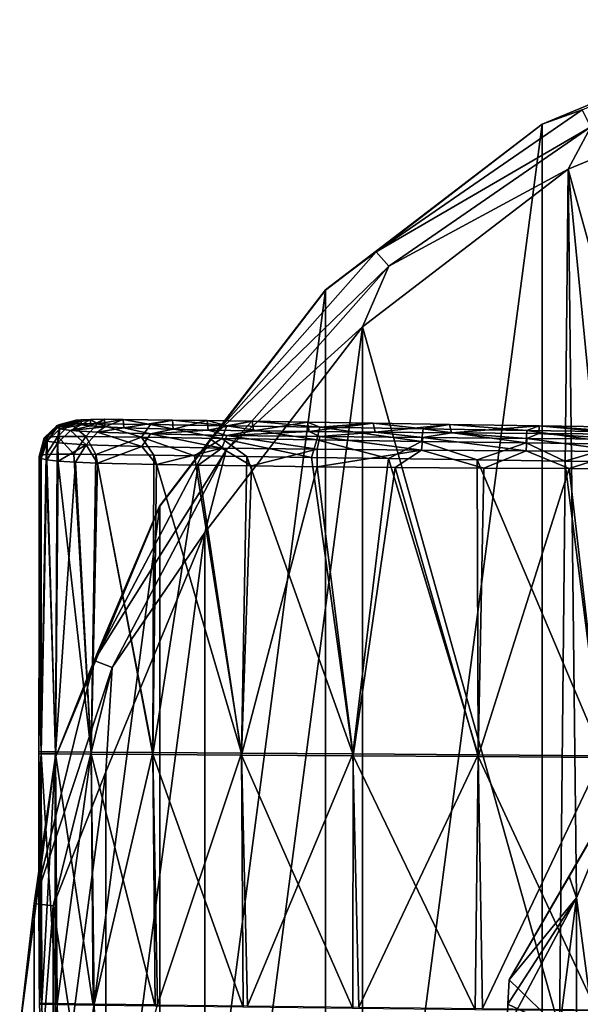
# Model space of a CAD drawing. Header units: millimetres. Extents: x -105 to 105, y -36 to 73.
# Tile 7 of 58: x -105 to -89, y 0 to 28. Entities that reach past the tile are written whole.
import ezdxf

# ---------------------------------------------------------------- set-up
doc = ezdxf.new("R2010")
doc.units = ezdxf.units.MM
doc.header["$LTSCALE"] = 81.481481
for name, color, linetype in [('10', 7, 'CONTINUOUS'), ('11', 7, 'CONTINUOUS'), ('290', 7, 'CONTINUOUS'), ('291', 7, 'CONTINUOUS'), ('292', 7, 'CONTINUOUS'), ('293', 7, 'CONTINUOUS'), ('297', 7, 'CONTINUOUS'), ('323', 7, 'CONTINUOUS'), ('326', 7, 'CONTINUOUS'), ('327', 7, 'CONTINUOUS'), ('328', 7, 'CONTINUOUS'), ('46', 7, 'CONTINUOUS'), ('52', 7, 'CONTINUOUS'), ('53', 7, 'CONTINUOUS')]:
    doc.layers.add(name, color=color, linetype=linetype)

msp = doc.modelspace()

# ---------------------------------------------------------------- linework, layer by layer
at = {"layer": '10', "color": 7, "linetype": 'CONTINUOUS'}
for points in [[(-103.427, 16.722, -52.406), (-103.421, 16.744, -50.554), (-103.422, 16.697, -54.278), (-103.427, 16.722, -52.406)], [(-103.422, 16.697, -54.278), (-103.421, 16.744, -50.554), (-103.375, 16.667, -56.404), (-103.422, 16.697, -54.278)], [(-103.421, 16.744, -50.554), (-103.374, 16.766, -48.44), (-103.375, 16.667, -56.404), (-103.421, 16.744, -50.554)], [(-103.374, 16.766, -48.44), (-103.234, 16.783, -46.397), (-103.375, 16.667, -56.404), (-103.374, 16.766, -48.44)], [(-103.375, 16.667, -56.404), (-103.234, 16.783, -46.397), (-103.232, 16.634, -58.471), (-103.375, 16.667, -56.404)], [(-103.234, 16.783, -46.397), (-102.968, 16.793, -44.63), (-103.232, 16.634, -58.471), (-103.234, 16.783, -46.397)], [(-103.232, 16.634, -58.471), (-102.968, 16.793, -44.63), (-102.962, 16.603, -60.235), (-103.232, 16.634, -58.471)], [(-102.968, 16.793, -44.63), (-102.564, 16.795, -43.141), (-102.962, 16.603, -60.235), (-102.968, 16.793, -44.63)], [(-102.962, 16.603, -60.235), (-102.564, 16.795, -43.141), (-102.553, 16.575, -61.713), (-102.962, 16.603, -60.235)], [(-102.564, 16.795, -43.141), (-102.029, 16.792, -41.939), (-102.553, 16.575, -61.713), (-102.564, 16.795, -43.141)], [(-102.553, 16.575, -61.713), (-102.029, 16.792, -41.939), (-102.014, 16.55, -62.904), (-102.553, 16.575, -61.713)], [(-102.029, 16.792, -41.939), (-100.613, 16.774, -40.223), (-102.014, 16.55, -62.904), (-102.029, 16.792, -41.939)], [(-102.014, 16.55, -62.904), (-100.613, 16.774, -40.223), (-100.593, 16.508, -64.603), (-102.014, 16.55, -62.904)], [(-100.613, 16.774, -40.223), (-99.613, 16.758, -39.538), (-100.593, 16.508, -64.603), (-100.613, 16.774, -40.223)], [(-100.593, 16.508, -64.603), (-99.613, 16.758, -39.538), (-99.585, 16.487, -65.284), (-100.593, 16.508, -64.603)], [(-99.613, 16.758, -39.538), (-98.323, 16.737, -38.946), (-99.585, 16.487, -65.284), (-99.613, 16.758, -39.538)], [(-99.585, 16.487, -65.284), (-98.323, 16.737, -38.946), (-98.285, 16.466, -65.873), (-99.585, 16.487, -65.284)], [(-98.323, 16.737, -38.946), (-96.734, 16.711, -38.471), (-98.285, 16.466, -65.873), (-98.323, 16.737, -38.946)], [(-98.285, 16.466, -65.873), (-96.734, 16.711, -38.471), (-96.685, 16.445, -66.343), (-98.285, 16.466, -65.873)], [(-96.734, 16.711, -38.471), (-94.85, 16.681, -38.121), (-96.685, 16.445, -66.343), (-96.734, 16.711, -38.471)], [(-96.685, 16.445, -66.343), (-94.85, 16.681, -38.121), (-94.789, 16.425, -66.689), (-96.685, 16.445, -66.343)], [(-94.85, 16.681, -38.121), (-92.653, 16.647, -37.887), (-94.789, 16.425, -66.689), (-94.85, 16.681, -38.121)], [(-94.789, 16.425, -66.689), (-92.653, 16.647, -37.887), (-92.598, 16.404, -66.918), (-94.789, 16.425, -66.689)], [(-92.653, 16.647, -37.887), (-90.085, 16.609, -37.753), (-92.598, 16.404, -66.918), (-92.653, 16.647, -37.887)], [(-92.598, 16.404, -66.918), (-90.085, 16.609, -37.753), (-90.095, 16.384, -67.046), (-92.598, 16.404, -66.918)], [(-90.095, 16.384, -67.046), (-90.085, 16.609, -37.753), (-87.54, 16.366, -67.093), (-90.095, 16.384, -67.046)], [(-90.085, 16.609, -37.753), (-87.523, 16.573, -37.705), (-87.54, 16.366, -67.093), (-90.085, 16.609, -37.753)]]:
    msp.add_3dface(points, dxfattribs=at)
at = {"layer": '11', "color": 7, "linetype": 'CONTINUOUS'}
for points in [[(-103.421, 16.744, -50.554), (-103.427, 16.722, -52.406), (-103.94, 16.588, -52.404), (-103.421, 16.744, -50.554)], [(-103.927, 16.617, -50.21), (-103.421, 16.744, -50.554), (-103.94, 16.588, -52.404), (-103.927, 16.617, -50.21)], [(-103.441, 16.722, -52.406), (-103.94, 16.588, -52.404), (-103.427, 16.722, -52.406), (-103.441, 16.722, -52.406)], [(-103.374, 16.766, -48.44), (-103.421, 16.744, -50.554), (-103.927, 16.617, -50.21), (-103.374, 16.766, -48.44)], [(-103.845, 16.643, -47.637), (-103.374, 16.766, -48.44), (-103.927, 16.617, -50.21), (-103.845, 16.643, -47.637)], [(-103.234, 16.783, -46.397), (-103.374, 16.766, -48.44), (-103.845, 16.643, -47.637), (-103.234, 16.783, -46.397)], [(-103.543, 16.661, -44.908), (-103.234, 16.783, -46.397), (-103.845, 16.643, -47.637), (-103.543, 16.661, -44.908)], [(-102.968, 16.793, -44.63), (-103.234, 16.783, -46.397), (-103.543, 16.661, -44.908), (-102.968, 16.793, -44.63)], [(-102.762, 16.663, -42.256), (-102.968, 16.793, -44.63), (-103.543, 16.661, -44.908), (-102.762, 16.663, -42.256)], [(-102.564, 16.795, -43.141), (-102.968, 16.793, -44.63), (-102.762, 16.663, -42.256), (-102.564, 16.795, -43.141)], [(-102.029, 16.792, -41.939), (-102.564, 16.795, -43.141), (-102.762, 16.663, -42.256), (-102.029, 16.792, -41.939)], [(-101.247, 16.645, -40.099), (-102.029, 16.792, -41.939), (-102.762, 16.663, -42.256), (-101.247, 16.645, -40.099)], [(-100.613, 16.774, -40.223), (-102.029, 16.792, -41.939), (-101.247, 16.645, -40.099), (-100.613, 16.774, -40.223)], [(-99.047, 16.611, -38.688), (-100.613, 16.774, -40.223), (-101.247, 16.645, -40.099), (-99.047, 16.611, -38.688)], [(-99.613, 16.758, -39.538), (-100.613, 16.774, -40.223), (-99.047, 16.611, -38.688), (-99.613, 16.758, -39.538)], [(-98.323, 16.737, -38.946), (-99.613, 16.758, -39.538), (-99.047, 16.611, -38.688), (-98.323, 16.737, -38.946)], [(-96.383, 16.568, -37.873), (-98.323, 16.737, -38.946), (-99.047, 16.611, -38.688), (-96.383, 16.568, -37.873)], [(-96.734, 16.711, -38.471), (-98.323, 16.737, -38.946), (-96.383, 16.568, -37.873), (-96.734, 16.711, -38.471)], [(-94.85, 16.681, -38.121), (-96.734, 16.711, -38.471), (-96.383, 16.568, -37.873), (-94.85, 16.681, -38.121)], [(-104.306, 16.222, -52.4), (-104.293, 16.258, -50.201), (-103.94, 16.588, -52.404), (-104.306, 16.222, -52.4)], [(-103.927, 16.617, -50.21), (-103.94, 16.588, -52.404), (-104.293, 16.258, -50.201), (-103.927, 16.617, -50.21)], [(-104.211, 16.283, -47.612), (-103.927, 16.617, -50.21), (-104.293, 16.258, -50.201), (-104.211, 16.283, -47.612)], [(-103.845, 16.643, -47.637), (-103.927, 16.617, -50.21), (-104.211, 16.283, -47.612), (-103.845, 16.643, -47.637)], [(-103.903, 16.3, -44.842), (-103.845, 16.643, -47.637), (-104.211, 16.283, -47.612), (-103.903, 16.3, -44.842)], [(-103.543, 16.661, -44.908), (-103.845, 16.643, -47.637), (-103.903, 16.3, -44.842), (-103.543, 16.661, -44.908)], [(-103.097, 16.301, -42.106), (-103.543, 16.661, -44.908), (-103.903, 16.3, -44.842), (-103.097, 16.301, -42.106)], [(-102.762, 16.663, -42.256), (-103.543, 16.661, -44.908), (-103.097, 16.301, -42.106), (-102.762, 16.663, -42.256)], [(-101.5, 16.282, -39.836), (-102.762, 16.663, -42.256), (-103.097, 16.301, -42.106), (-101.5, 16.282, -39.836)], [(-101.247, 16.645, -40.099), (-102.762, 16.663, -42.256), (-101.5, 16.282, -39.836), (-101.247, 16.645, -40.099)], [(-99.197, 16.248, -38.357), (-101.247, 16.645, -40.099), (-101.5, 16.282, -39.836), (-99.197, 16.248, -38.357)], [(-99.047, 16.611, -38.688), (-101.247, 16.645, -40.099), (-99.197, 16.248, -38.357), (-99.047, 16.611, -38.688)], [(-96.463, 16.207, -37.521), (-99.047, 16.611, -38.688), (-99.197, 16.248, -38.357), (-96.463, 16.207, -37.521)], [(-96.383, 16.568, -37.873), (-99.047, 16.611, -38.688), (-96.463, 16.207, -37.521), (-96.383, 16.568, -37.873)], [(-93.456, 16.161, -37.087), (-96.383, 16.568, -37.873), (-96.463, 16.207, -37.521), (-93.456, 16.161, -37.087)], [(-93.417, 16.522, -37.445), (-94.85, 16.681, -38.121), (-96.383, 16.568, -37.873), (-93.417, 16.522, -37.445)], [(-93.417, 16.522, -37.445), (-96.383, 16.568, -37.873), (-93.456, 16.161, -37.087), (-93.417, 16.522, -37.445)], [(-92.653, 16.647, -37.887), (-94.85, 16.681, -38.121), (-93.417, 16.522, -37.445), (-92.653, 16.647, -37.887)], [(-90.454, 16.118, -36.901), (-93.417, 16.522, -37.445), (-93.456, 16.161, -37.087), (-90.454, 16.118, -36.901)], [(-90.436, 16.477, -37.26), (-92.653, 16.647, -37.887), (-93.417, 16.522, -37.445), (-90.436, 16.477, -37.26)], [(-90.436, 16.477, -37.26), (-93.417, 16.522, -37.445), (-90.454, 16.118, -36.901), (-90.436, 16.477, -37.26)], [(-90.085, 16.609, -37.753), (-92.653, 16.647, -37.887), (-90.436, 16.477, -37.26), (-90.085, 16.609, -37.753)], [(-87.677, 16.079, -36.843), (-90.436, 16.477, -37.26), (-90.454, 16.118, -36.901), (-87.677, 16.079, -36.843)], [(-87.669, 16.438, -37.202), (-90.085, 16.609, -37.753), (-90.436, 16.477, -37.26), (-87.669, 16.438, -37.202)], [(-87.669, 16.438, -37.202), (-90.436, 16.477, -37.26), (-87.677, 16.079, -36.843), (-87.669, 16.438, -37.202)], [(-87.523, 16.573, -37.705), (-90.085, 16.609, -37.753), (-87.669, 16.438, -37.202), (-87.523, 16.573, -37.705)], [(-104.435, 15.744, -50.584), (-104.306, 16.222, -52.4), (-104.44, 15.722, -52.393), (-104.435, 15.744, -50.584)], [(-104.293, 16.258, -50.201), (-104.306, 16.222, -52.4), (-104.435, 15.744, -50.584), (-104.293, 16.258, -50.201)], [(-104.392, 15.765, -48.475), (-104.293, 16.258, -50.201), (-104.435, 15.744, -50.584), (-104.392, 15.765, -48.475)], [(-104.211, 16.283, -47.612), (-104.293, 16.258, -50.201), (-104.392, 15.765, -48.475), (-104.211, 16.283, -47.612)], [(-104.236, 15.783, -46.215), (-104.211, 16.283, -47.612), (-104.392, 15.765, -48.475), (-104.236, 15.783, -46.215)], [(-103.903, 16.3, -44.842), (-104.211, 16.283, -47.612), (-104.236, 15.783, -46.215), (-103.903, 16.3, -44.842)], [(-103.923, 15.791, -44.224), (-103.903, 16.3, -44.842), (-104.236, 15.783, -46.215), (-103.923, 15.791, -44.224)], [(-103.441, 15.79, -42.577), (-103.903, 16.3, -44.842), (-103.923, 15.791, -44.224), (-103.441, 15.79, -42.577)], [(-103.097, 16.301, -42.106), (-103.903, 16.3, -44.842), (-103.441, 15.79, -42.577), (-103.097, 16.301, -42.106)], [(-102.814, 15.784, -41.265), (-103.097, 16.301, -42.106), (-103.441, 15.79, -42.577), (-102.814, 15.784, -41.265)], [(-101.5, 16.282, -39.836), (-103.097, 16.301, -42.106), (-102.814, 15.784, -41.265), (-101.5, 16.282, -39.836)], [(-101.151, 15.763, -39.355), (-101.5, 16.282, -39.836), (-102.814, 15.784, -41.265), (-101.151, 15.763, -39.355)], [(-99.197, 16.248, -38.357), (-101.5, 16.282, -39.836), (-99.98, 15.747, -38.587), (-99.197, 16.248, -38.357)], [(-99.98, 15.747, -38.587), (-101.5, 16.282, -39.836), (-101.151, 15.763, -39.355), (-99.98, 15.747, -38.587)], [(-98.48, 15.726, -37.932), (-99.197, 16.248, -38.357), (-99.98, 15.747, -38.587), (-98.48, 15.726, -37.932)], [(-96.463, 16.207, -37.521), (-99.197, 16.248, -38.357), (-96.623, 15.7, -37.417), (-96.463, 16.207, -37.521)], [(-96.623, 15.7, -37.417), (-99.197, 16.248, -38.357), (-98.48, 15.726, -37.932), (-96.623, 15.7, -37.417)], [(-94.411, 15.668, -37.053), (-96.463, 16.207, -37.521), (-96.623, 15.7, -37.417), (-94.411, 15.668, -37.053)], [(-93.456, 16.161, -37.087), (-96.463, 16.207, -37.521), (-94.411, 15.668, -37.053), (-93.456, 16.161, -37.087)], [(-91.862, 15.632, -36.83), (-93.456, 16.161, -37.087), (-94.411, 15.668, -37.053), (-91.862, 15.632, -36.83)], [(-90.454, 16.118, -36.901), (-93.456, 16.161, -37.087), (-91.862, 15.632, -36.83), (-90.454, 16.118, -36.901)], [(-89.341, 15.597, -36.732), (-90.454, 16.118, -36.901), (-91.862, 15.632, -36.83), (-89.341, 15.597, -36.732)], [(-87.677, 16.079, -36.843), (-90.454, 16.118, -36.901), (-89.341, 15.597, -36.732), (-87.677, 16.079, -36.843)], [(-87.182, 15.568, -36.703), (-87.677, 16.079, -36.843), (-89.341, 15.597, -36.732), (-87.182, 15.568, -36.703)]]:
    msp.add_3dface(points, dxfattribs=at)
at = {"layer": '290', "color": 7, "linetype": 'CONTINUOUS'}
for points in [[(-89.223, 3.662, -83.769), (-87.557, 6.547, -84.086), (-89.006, 3.05, -84.086), (-89.223, 3.662, -83.769)], [(-90.939, 0.689, -82.827), (-89.223, 3.662, -83.769), (-89.006, 3.05, -84.086), (-90.939, 0.689, -82.827)], [(-89.5, -0.703, -84.086), (-90.939, 0.689, -82.827), (-89.006, 3.05, -84.086), (-89.5, -0.703, -84.086)], [(-90.985, -0.007, -82.827), (-90.939, 0.689, -82.827), (-89.5, -0.703, -84.086), (-90.985, -0.007, -82.827)], [(-91, -0.703, -82.827), (-90.985, -0.007, -82.827), (-89.5, -0.703, -84.086), (-91, -0.703, -82.827)]]:
    msp.add_3dface(points, dxfattribs=at)
at = {"layer": '291', "color": 7, "linetype": 'CONTINUOUS'}
for points in [[(-90.939, 0.689, -82.827), (-90.985, -0.007, -82.827), (-90.939, 0.689, -69.645), (-90.939, 0.689, -82.827)], [(-90.939, 0.689, -69.645), (-90.985, -0.007, -82.827), (-90.985, -0.007, -69.645), (-90.939, 0.689, -69.645)], [(-90.985, -0.007, -82.827), (-91, -0.703, -82.827), (-90.985, -0.007, -69.645), (-90.985, -0.007, -82.827)], [(-91, -0.703, -82.827), (-91, -0.703, -69.645), (-90.985, -0.007, -69.645), (-91, -0.703, -82.827)]]:
    msp.add_3dface(points, dxfattribs=at)
at = {"layer": '292', "color": 7, "linetype": 'CONTINUOUS'}
for points in [[(-87.557, 6.547, -68.386), (-89.217, 3.671, -68.701), (-89.006, 3.05, -68.386), (-87.557, 6.547, -68.386)], [(-89.217, 3.671, -68.701), (-90.939, 0.689, -69.645), (-89.006, 3.05, -68.386), (-89.217, 3.671, -68.701)], [(-90.985, -0.007, -69.645), (-91, -0.703, -69.645), (-89.006, 3.05, -68.386), (-90.985, -0.007, -69.645)], [(-89.006, 3.05, -68.386), (-91, -0.703, -69.645), (-89.5, -0.703, -68.386), (-89.006, 3.05, -68.386)], [(-90.939, 0.689, -69.645), (-90.985, -0.007, -69.645), (-89.006, 3.05, -68.386), (-90.939, 0.689, -69.645)]]:
    msp.add_3dface(points, dxfattribs=at)
at = {"layer": '293', "color": 7, "linetype": 'CONTINUOUS'}
for points in [[(-87.557, -7.953, -68.386), (-87.557, 6.547, -68.386), (-89.006, 3.05, -68.386), (-87.557, -7.953, -68.386)], [(-89.006, 3.05, -68.386), (-89.5, -0.703, -68.386), (-89.006, -4.457, -68.386), (-89.006, 3.05, -68.386)], [(-87.557, -7.953, -68.386), (-89.006, 3.05, -68.386), (-89.006, -4.457, -68.386), (-87.557, -7.953, -68.386)]]:
    msp.add_3dface(points, dxfattribs=at)
at = {"layer": '297', "color": 7, "linetype": 'CONTINUOUS'}
for points in [[(-90.939, 0.689, -82.827), (-90.939, 0.689, -69.645), (-84.175, 12.404, -82.827), (-90.939, 0.689, -82.827)], [(-90.939, 0.689, -82.827), (-84.175, 12.404, -82.827), (-85.897, 9.422, -83.771), (-90.939, 0.689, -82.827)], [(-90.939, 0.689, -69.645), (-89.217, 3.671, -68.701), (-84.175, 12.404, -69.645), (-90.939, 0.689, -69.645)], [(-90.939, 0.689, -69.645), (-84.175, 12.404, -69.645), (-84.175, 12.404, -82.827), (-90.939, 0.689, -69.645)], [(-89.217, 3.671, -68.701), (-85.892, 9.431, -68.703), (-84.175, 12.404, -69.645), (-89.217, 3.671, -68.701)], [(-89.223, 3.662, -83.769), (-90.939, 0.689, -82.827), (-85.897, 9.422, -83.771), (-89.223, 3.662, -83.769)], [(-87.557, 6.547, -84.086), (-89.223, 3.662, -83.769), (-85.897, 9.422, -83.771), (-87.557, 6.547, -84.086)], [(-89.217, 3.671, -68.701), (-87.557, 6.547, -68.386), (-85.892, 9.431, -68.703), (-89.217, 3.671, -68.701)]]:
    msp.add_3dface(points, dxfattribs=at)
at = {"layer": '323', "color": 7, "linetype": 'CONTINUOUS'}
for points in [[(-90, 25.277, -103.086), (-82.764, 28.274, -103.086), (-90, -26.684, -103.086), (-90, 25.277, -103.086)], [(-90, -26.684, -103.086), (-82.764, 28.274, -103.086), (-82.764, -29.681, -103.086), (-90, -26.684, -103.086)], [(-96.214, 20.509, -103.086), (-90, 25.277, -103.086), (-96.214, -21.916, -103.086), (-96.214, 20.509, -103.086)], [(-96.214, -21.916, -103.086), (-90, 25.277, -103.086), (-90, -26.684, -103.086), (-96.214, -21.916, -103.086)], [(-100.98, 14.297, -103.086), (-96.214, 20.509, -103.086), (-100.98, -15.704, -103.086), (-100.98, 14.297, -103.086)], [(-100.98, -15.704, -103.086), (-96.214, 20.509, -103.086), (-96.214, -21.916, -103.086), (-100.98, -15.704, -103.086)], [(-103.978, 7.061, -103.086), (-100.98, 14.297, -103.086), (-103.978, -8.468, -103.086), (-103.978, 7.061, -103.086)], [(-103.978, -8.468, -103.086), (-100.98, 14.297, -103.086), (-100.98, -15.704, -103.086), (-103.978, -8.468, -103.086)], [(-105, -0.703, -103.086), (-103.978, 7.061, -103.086), (-103.978, -8.468, -103.086), (-105, -0.703, -103.086)]]:
    msp.add_3dface(points, dxfattribs=at)
at = {"layer": '326', "color": 7, "linetype": 'CONTINUOUS'}
for points in [[(-90, 25.277, -85.586), (-88.848, 25.682, -84.836), (-82.765, 28.274, -85.586), (-90, 25.277, -85.586)], [(-82.376, 26.825, -84.086), (-88.593, 25.195, -84.286), (-89.25, 23.978, -84.086), (-82.376, 26.825, -84.086)], [(-94.76, 21.601, -84.836), (-88.848, 25.682, -84.836), (-90, 25.277, -85.586), (-94.76, 21.601, -84.836)], [(-88.848, 25.682, -84.836), (-94.76, 21.601, -84.836), (-88.593, 25.195, -84.286), (-88.848, 25.682, -84.836)], [(-96.213, 20.51, -85.586), (-94.76, 21.601, -84.836), (-90, 25.277, -85.586), (-96.213, 20.51, -85.586)], [(-88.593, 25.195, -84.286), (-94.76, 21.601, -84.836), (-94.396, 21.19, -84.286), (-88.593, 25.195, -84.286)], [(-88.593, 25.195, -84.286), (-94.396, 21.19, -84.286), (-89.25, 23.978, -84.086), (-88.593, 25.195, -84.286)], [(-89.25, 23.978, -84.086), (-94.396, 21.19, -84.286), (-95.154, 19.448, -84.086), (-89.25, 23.978, -84.086)], [(-99.524, 16.224, -84.836), (-94.76, 21.601, -84.836), (-96.213, 20.51, -85.586), (-99.524, 16.224, -84.836)], [(-94.76, 21.601, -84.836), (-99.524, 16.224, -84.836), (-94.396, 21.19, -84.286), (-94.76, 21.601, -84.836)], [(-94.396, 21.19, -84.286), (-99.524, 16.224, -84.836), (-99.072, 15.912, -84.286), (-94.396, 21.19, -84.286)], [(-94.396, 21.19, -84.286), (-99.072, 15.912, -84.286), (-95.154, 19.448, -84.086), (-94.396, 21.19, -84.286)], [(-100.981, 14.296, -85.586), (-99.524, 16.224, -84.836), (-96.213, 20.51, -85.586), (-100.981, 14.296, -85.586)], [(-95.154, 19.448, -84.086), (-99.072, 15.912, -84.286), (-99.682, 13.545, -84.086), (-95.154, 19.448, -84.086)], [(-102.863, 9.863, -84.836), (-99.524, 16.224, -84.836), (-100.981, 14.296, -85.586), (-102.863, 9.863, -84.836)], [(-99.524, 16.224, -84.836), (-102.863, 9.863, -84.836), (-99.072, 15.912, -84.286), (-99.524, 16.224, -84.836)], [(-99.072, 15.912, -84.286), (-102.863, 9.863, -84.836), (-102.349, 9.668, -84.286), (-99.072, 15.912, -84.286)], [(-99.072, 15.912, -84.286), (-102.349, 9.668, -84.286), (-99.682, 13.545, -84.086), (-99.072, 15.912, -84.286)], [(-103.978, 7.061, -85.586), (-102.863, 9.863, -84.836), (-100.981, 14.296, -85.586), (-103.978, 7.061, -85.586)], [(-99.682, 13.545, -84.086), (-102.349, 9.668, -84.286), (-102.529, 6.671, -84.086), (-99.682, 13.545, -84.086)], [(-104.582, 2.888, -84.836), (-102.863, 9.863, -84.836), (-103.978, 7.061, -85.586), (-104.582, 2.888, -84.836)], [(-102.863, 9.863, -84.836), (-104.582, 2.888, -84.836), (-102.349, 9.668, -84.286), (-102.863, 9.863, -84.836)], [(-102.349, 9.668, -84.286), (-104.582, 2.888, -84.836), (-104.036, 2.822, -84.286), (-102.349, 9.668, -84.286)], [(-102.349, 9.668, -84.286), (-104.036, 2.822, -84.286), (-102.529, 6.671, -84.086), (-102.349, 9.668, -84.286)], [(-105, -0.704, -85.586), (-104.582, 2.888, -84.836), (-103.978, 7.061, -85.586), (-105, -0.704, -85.586)], [(-102.529, 6.671, -84.086), (-104.036, 2.822, -84.286), (-103.5, -0.706, -84.086), (-102.529, 6.671, -84.086)], [(-104.582, -4.295, -84.836), (-104.582, 2.888, -84.836), (-105, -0.704, -85.586), (-104.582, -4.295, -84.836)], [(-104.582, 2.888, -84.836), (-104.582, -4.295, -84.836), (-104.036, 2.822, -84.286), (-104.582, 2.888, -84.836)], [(-104.036, 2.822, -84.286), (-104.582, -4.295, -84.836), (-104.036, -4.229, -84.286), (-104.036, 2.822, -84.286)], [(-104.036, 2.822, -84.286), (-104.036, -4.229, -84.286), (-103.5, -0.706, -84.086), (-104.036, 2.822, -84.286)]]:
    msp.add_3dface(points, dxfattribs=at)
at = {"layer": '327', "color": 7, "linetype": 'CONTINUOUS'}
for points in [[(-82.764, 28.274, -103.086), (-90, 25.277, -103.086), (-82.765, 28.274, -85.586), (-82.764, 28.274, -103.086)], [(-90, 25.277, -103.086), (-90, 25.277, -85.586), (-82.765, 28.274, -85.586), (-90, 25.277, -103.086)], [(-90, 25.277, -103.086), (-96.214, 20.509, -103.086), (-90, 25.277, -85.586), (-90, 25.277, -103.086)], [(-96.214, 20.509, -103.086), (-96.213, 20.51, -85.586), (-90, 25.277, -85.586), (-96.214, 20.509, -103.086)], [(-100.98, 14.297, -103.086), (-100.981, 14.296, -85.586), (-96.213, 20.51, -85.586), (-100.98, 14.297, -103.086)], [(-96.214, 20.509, -103.086), (-100.98, 14.297, -103.086), (-96.213, 20.51, -85.586), (-96.214, 20.509, -103.086)], [(-100.98, 14.297, -103.086), (-103.978, 7.061, -103.086), (-100.981, 14.296, -85.586), (-100.98, 14.297, -103.086)], [(-103.978, 7.061, -103.086), (-103.978, 7.061, -85.586), (-100.981, 14.296, -85.586), (-103.978, 7.061, -103.086)], [(-103.978, 7.061, -103.086), (-105, -0.703, -103.086), (-103.978, 7.061, -85.586), (-103.978, 7.061, -103.086)], [(-105, -0.703, -103.086), (-105, -0.704, -85.586), (-103.978, 7.061, -85.586), (-105, -0.703, -103.086)]]:
    msp.add_3dface(points, dxfattribs=at)
at = {"layer": '328', "color": 7, "linetype": 'CONTINUOUS'}
for points in [[(-85.253, 9.549, -84.086), (-82.376, 26.825, -84.086), (-89.25, 23.978, -84.086), (-85.253, 9.549, -84.086)], [(-89.5, -0.703, -84.086), (-89.25, 23.978, -84.086), (-95.154, 19.448, -84.086), (-89.5, -0.703, -84.086)], [(-89.5, -0.703, -84.086), (-89.006, 3.05, -84.086), (-89.25, 23.978, -84.086), (-89.5, -0.703, -84.086)], [(-89.006, 3.05, -84.086), (-87.557, 6.547, -84.086), (-89.25, 23.978, -84.086), (-89.006, 3.05, -84.086)], [(-87.557, 6.547, -84.086), (-85.253, 9.549, -84.086), (-89.25, 23.978, -84.086), (-87.557, 6.547, -84.086)], [(-95.154, 19.448, -84.086), (-99.682, 13.545, -84.086), (-99.68, -14.957, -84.086), (-95.154, 19.448, -84.086)], [(-95.154, 19.448, -84.086), (-99.68, -14.957, -84.086), (-95.15, -20.859, -84.086), (-95.154, 19.448, -84.086)], [(-89.5, -0.703, -84.086), (-95.154, 19.448, -84.086), (-95.15, -20.859, -84.086), (-89.5, -0.703, -84.086)], [(-99.682, 13.545, -84.086), (-102.529, 6.671, -84.086), (-102.528, -8.082, -84.086), (-99.682, 13.545, -84.086)], [(-99.682, 13.545, -84.086), (-102.528, -8.082, -84.086), (-99.68, -14.957, -84.086), (-99.682, 13.545, -84.086)], [(-102.529, 6.671, -84.086), (-103.5, -0.706, -84.086), (-102.528, -8.082, -84.086), (-102.529, 6.671, -84.086)]]:
    msp.add_3dface(points, dxfattribs=at)
at = {"layer": '46', "color": 7, "linetype": 'CONTINUOUS'}
for points in [[(-104.385, 15.666, -56.476), (-104.446, 7.194, -52.393), (-104.435, 15.698, -54.285), (-104.385, 15.666, -56.476)], [(-104.435, 15.698, -54.285), (-104.446, 7.194, -52.393), (-104.446, 7.249, -52.393), (-104.435, 15.698, -54.285)], [(-104.444, 9.11, -52.393), (-104.435, 15.698, -54.285), (-104.446, 7.249, -52.393), (-104.444, 9.11, -52.393)], [(-104.383, 7.189, -56.499), (-104.446, 7.194, -52.393), (-104.385, 15.666, -56.476), (-104.383, 7.189, -56.499)], [(-104.442, 12.285, -52.393), (-104.435, 15.698, -54.285), (-104.444, 9.11, -52.393), (-104.442, 12.285, -52.393)], [(-104.44, 15.722, -52.393), (-104.435, 15.698, -54.285), (-104.442, 12.285, -52.393), (-104.44, 15.722, -52.393)], [(-104.218, 15.63, -58.739), (-104.383, 7.189, -56.499), (-104.385, 15.666, -56.476), (-104.218, 15.63, -58.739)], [(-103.969, 7.185, -60.096), (-104.383, 7.189, -56.499), (-104.218, 15.63, -58.739), (-103.969, 7.185, -60.096)], [(-103.892, 15.596, -60.697), (-103.969, 7.185, -60.096), (-104.218, 15.63, -58.739), (-103.892, 15.596, -60.697)], [(-103.4, 15.564, -62.313), (-103.969, 7.185, -60.096), (-103.892, 15.596, -60.697), (-103.4, 15.564, -62.313)], [(-102.948, 7.178, -63.006), (-103.969, 7.185, -60.096), (-103.4, 15.564, -62.313), (-102.948, 7.178, -63.006)], [(-102.765, 15.537, -63.599), (-102.948, 7.178, -63.006), (-103.4, 15.564, -62.313), (-102.765, 15.537, -63.599)], [(-101.175, 7.167, -65.173), (-102.948, 7.178, -63.006), (-102.765, 15.537, -63.599), (-101.175, 7.167, -65.173)], [(-101.071, 15.494, -65.49), (-101.175, 7.167, -65.173), (-102.765, 15.537, -63.599), (-101.071, 15.494, -65.49)], [(-99.876, 15.473, -66.253), (-101.175, 7.167, -65.173), (-101.071, 15.494, -65.49), (-99.876, 15.473, -66.253)], [(-98.629, 7.151, -66.638), (-101.175, 7.167, -65.173), (-99.876, 15.473, -66.253), (-98.629, 7.151, -66.638)], [(-98.344, 15.454, -66.899), (-98.629, 7.151, -66.638), (-99.876, 15.473, -66.253), (-98.344, 15.454, -66.899)], [(-96.457, 15.434, -67.404), (-98.629, 7.151, -66.638), (-98.344, 15.454, -66.899), (-96.457, 15.434, -67.404)], [(-95.426, 7.13, -67.508), (-98.629, 7.151, -66.638), (-96.457, 15.434, -67.404), (-95.426, 7.13, -67.508)], [(-94.22, 15.414, -67.756), (-95.426, 7.13, -67.508), (-96.457, 15.434, -67.404), (-94.22, 15.414, -67.756)], [(-91.83, 7.104, -67.932), (-95.426, 7.13, -67.508), (-94.22, 15.414, -67.756), (-91.83, 7.104, -67.932)], [(-91.666, 15.395, -67.967), (-91.83, 7.104, -67.932), (-94.22, 15.414, -67.756), (-91.666, 15.395, -67.967)], [(-89.217, 15.378, -68.057), (-91.83, 7.104, -67.932), (-91.666, 15.395, -67.967), (-89.217, 15.378, -68.057)], [(-88.263, 7.076, -68.075), (-91.83, 7.104, -67.932), (-89.217, 15.378, -68.057), (-88.263, 7.076, -68.075)], [(-87.122, 15.366, -68.084), (-88.263, 7.076, -68.075), (-89.217, 15.378, -68.057), (-87.122, 15.366, -68.084)], [(-104.446, 7.194, -52.393), (-104.383, 7.189, -56.499), (-104.447, 6.148, -52.393), (-104.446, 7.194, -52.393)], [(-104.447, 6.148, -52.393), (-104.383, 7.189, -56.499), (-104.446, 3.372, -52.393), (-104.447, 6.148, -52.393)], [(-104.446, 3.372, -52.393), (-104.383, 7.189, -56.499), (-104.438, 0.809, -52.393), (-104.446, 3.372, -52.393)], [(-104.438, 0.809, -52.393), (-104.383, 7.189, -56.499), (-104.433, 0.024, -52.393), (-104.438, 0.809, -52.393)], [(-104.383, 7.189, -56.499), (-104.432, -0.016, -52.393), (-104.433, 0.024, -52.393), (-104.383, 7.189, -56.499)], [(-104.365, -0.013, -56.312), (-104.432, -0.016, -52.393), (-104.383, 7.189, -56.499), (-104.365, -0.013, -56.312)], [(-103.936, -0.023, -59.788), (-104.365, -0.013, -56.312), (-104.383, 7.189, -56.499), (-103.936, -0.023, -59.788)], [(-103.969, 7.185, -60.096), (-103.936, -0.023, -59.788), (-104.383, 7.189, -56.499), (-103.969, 7.185, -60.096)], [(-102.894, -0.04, -62.658), (-103.936, -0.023, -59.788), (-103.969, 7.185, -60.096), (-102.894, -0.04, -62.658)], [(-102.948, 7.178, -63.006), (-102.894, -0.04, -62.658), (-103.969, 7.185, -60.096), (-102.948, 7.178, -63.006)], [(-101.11, -0.065, -64.858), (-102.894, -0.04, -62.658), (-102.948, 7.178, -63.006), (-101.11, -0.065, -64.858)], [(-101.175, 7.167, -65.173), (-101.11, -0.065, -64.858), (-102.948, 7.178, -63.006), (-101.175, 7.167, -65.173)], [(-98.582, -0.096, -66.401), (-101.11, -0.065, -64.858), (-101.175, 7.167, -65.173), (-98.582, -0.096, -66.401)], [(-98.629, 7.151, -66.638), (-98.582, -0.096, -66.401), (-101.175, 7.167, -65.173), (-98.629, 7.151, -66.638)], [(-95.435, -0.131, -67.363), (-98.582, -0.096, -66.401), (-98.629, 7.151, -66.638), (-95.435, -0.131, -67.363)], [(-95.426, 7.13, -67.508), (-95.435, -0.131, -67.363), (-98.629, 7.151, -66.638), (-95.426, 7.13, -67.508)], [(-91.923, -0.168, -67.865), (-95.435, -0.131, -67.363), (-95.426, 7.13, -67.508), (-91.923, -0.168, -67.865)], [(-91.83, 7.104, -67.932), (-91.923, -0.168, -67.865), (-95.426, 7.13, -67.508), (-91.83, 7.104, -67.932)], [(-88.437, -0.202, -68.052), (-91.923, -0.168, -67.865), (-91.83, 7.104, -67.932), (-88.437, -0.202, -68.052)], [(-88.263, 7.076, -68.075), (-88.437, -0.202, -68.052), (-91.83, 7.104, -67.932), (-88.263, 7.076, -68.075)]]:
    msp.add_3dface(points, dxfattribs=at)
at = {"layer": '52', "color": 7, "linetype": 'CONTINUOUS'}
for points in [[(-103.422, 16.697, -54.278), (-103.94, 16.588, -52.404), (-103.441, 16.722, -52.406), (-103.422, 16.697, -54.278)], [(-103.94, 16.588, -52.404), (-103.422, 16.697, -54.278), (-103.928, 16.562, -54.6), (-103.94, 16.588, -52.404)], [(-103.422, 16.697, -54.278), (-103.375, 16.667, -56.404), (-103.928, 16.562, -54.6), (-103.422, 16.697, -54.278)], [(-103.422, 16.697, -54.278), (-103.441, 16.722, -52.406), (-103.427, 16.722, -52.406), (-103.422, 16.697, -54.278)], [(-104.306, 16.222, -52.4), (-103.94, 16.588, -52.404), (-103.928, 16.562, -54.6), (-104.306, 16.222, -52.4)], [(-104.306, 16.222, -52.4), (-103.928, 16.562, -54.6), (-104.293, 16.202, -54.599), (-104.306, 16.222, -52.4)], [(-104.293, 16.202, -54.599), (-103.928, 16.562, -54.6), (-104.211, 16.164, -57.189), (-104.293, 16.202, -54.599)], [(-103.928, 16.562, -54.6), (-103.847, 16.524, -57.173), (-104.211, 16.164, -57.189), (-103.928, 16.562, -54.6)], [(-104.211, 16.164, -57.189), (-103.847, 16.524, -57.173), (-103.902, 16.117, -59.957), (-104.211, 16.164, -57.189)], [(-103.928, 16.562, -54.6), (-103.375, 16.667, -56.404), (-103.847, 16.524, -57.173), (-103.928, 16.562, -54.6)], [(-103.847, 16.524, -57.173), (-103.544, 16.478, -59.899), (-103.902, 16.117, -59.957), (-103.847, 16.524, -57.173)], [(-103.902, 16.117, -59.957), (-103.544, 16.478, -59.899), (-103.094, 16.064, -62.69), (-103.902, 16.117, -59.957)], [(-103.375, 16.667, -56.404), (-103.232, 16.634, -58.471), (-103.847, 16.524, -57.173), (-103.375, 16.667, -56.404)], [(-103.847, 16.524, -57.173), (-103.232, 16.634, -58.471), (-103.544, 16.478, -59.899), (-103.847, 16.524, -57.173)], [(-103.232, 16.634, -58.471), (-102.962, 16.603, -60.235), (-103.544, 16.478, -59.899), (-103.232, 16.634, -58.471)], [(-102.962, 16.603, -60.235), (-102.553, 16.575, -61.713), (-103.544, 16.478, -59.899), (-102.962, 16.603, -60.235)], [(-103.544, 16.478, -59.899), (-102.553, 16.575, -61.713), (-102.762, 16.426, -62.547), (-103.544, 16.478, -59.899)], [(-103.544, 16.478, -59.899), (-102.762, 16.426, -62.547), (-103.094, 16.064, -62.69), (-103.544, 16.478, -59.899)], [(-103.094, 16.064, -62.69), (-102.762, 16.426, -62.547), (-101.497, 16.012, -64.955), (-103.094, 16.064, -62.69)], [(-102.553, 16.575, -61.713), (-102.014, 16.55, -62.904), (-102.762, 16.426, -62.547), (-102.553, 16.575, -61.713)], [(-102.762, 16.426, -62.547), (-102.014, 16.55, -62.904), (-101.247, 16.375, -64.7), (-102.762, 16.426, -62.547)], [(-102.762, 16.426, -62.547), (-101.247, 16.375, -64.7), (-101.497, 16.012, -64.955), (-102.762, 16.426, -62.547)], [(-102.014, 16.55, -62.904), (-100.593, 16.508, -64.603), (-101.247, 16.375, -64.7), (-102.014, 16.55, -62.904)], [(-100.593, 16.508, -64.603), (-99.585, 16.487, -65.284), (-101.247, 16.375, -64.7), (-100.593, 16.508, -64.603)], [(-101.247, 16.375, -64.7), (-99.585, 16.487, -65.284), (-99.047, 16.333, -66.109), (-101.247, 16.375, -64.7)], [(-99.585, 16.487, -65.284), (-98.285, 16.466, -65.873), (-99.047, 16.333, -66.109), (-99.585, 16.487, -65.284)], [(-98.285, 16.466, -65.873), (-96.685, 16.445, -66.343), (-99.047, 16.333, -66.109), (-98.285, 16.466, -65.873)], [(-99.047, 16.333, -66.109), (-96.685, 16.445, -66.343), (-96.384, 16.299, -66.922), (-99.047, 16.333, -66.109)], [(-96.685, 16.445, -66.343), (-94.789, 16.425, -66.689), (-96.384, 16.299, -66.922), (-96.685, 16.445, -66.343)], [(-96.384, 16.299, -66.922), (-94.789, 16.425, -66.689), (-93.419, 16.27, -67.35), (-96.384, 16.299, -66.922)], [(-94.789, 16.425, -66.689), (-92.598, 16.404, -66.918), (-93.419, 16.27, -67.35), (-94.789, 16.425, -66.689)], [(-104.44, 15.722, -52.393), (-104.306, 16.222, -52.4), (-104.435, 15.698, -54.285), (-104.44, 15.722, -52.393)], [(-104.435, 15.698, -54.285), (-104.306, 16.222, -52.4), (-104.293, 16.202, -54.599), (-104.435, 15.698, -54.285)], [(-104.385, 15.666, -56.476), (-104.435, 15.698, -54.285), (-104.293, 16.202, -54.599), (-104.385, 15.666, -56.476)], [(-104.385, 15.666, -56.476), (-104.293, 16.202, -54.599), (-104.211, 16.164, -57.189), (-104.385, 15.666, -56.476)], [(-104.218, 15.63, -58.739), (-104.385, 15.666, -56.476), (-104.211, 16.164, -57.189), (-104.218, 15.63, -58.739)], [(-104.218, 15.63, -58.739), (-104.211, 16.164, -57.189), (-103.902, 16.117, -59.957), (-104.218, 15.63, -58.739)], [(-101.497, 16.012, -64.955), (-101.247, 16.375, -64.7), (-99.194, 15.97, -66.432), (-101.497, 16.012, -64.955)], [(-101.247, 16.375, -64.7), (-99.047, 16.333, -66.109), (-99.194, 15.97, -66.432), (-101.247, 16.375, -64.7)], [(-99.194, 15.97, -66.432), (-99.047, 16.333, -66.109), (-96.461, 15.938, -67.268), (-99.194, 15.97, -66.432)], [(-99.047, 16.333, -66.109), (-96.384, 16.299, -66.922), (-96.461, 15.938, -67.268), (-99.047, 16.333, -66.109)], [(-96.461, 15.938, -67.268), (-96.384, 16.299, -66.922), (-93.456, 15.91, -67.702), (-96.461, 15.938, -67.268)], [(-96.384, 16.299, -66.922), (-93.419, 16.27, -67.35), (-93.456, 15.91, -67.702), (-96.384, 16.299, -66.922)], [(-93.456, 15.91, -67.702), (-93.419, 16.27, -67.35), (-90.454, 15.887, -67.888), (-93.456, 15.91, -67.702)], [(-93.419, 16.27, -67.35), (-92.598, 16.404, -66.918), (-90.438, 16.246, -67.534), (-93.419, 16.27, -67.35)], [(-93.419, 16.27, -67.35), (-90.438, 16.246, -67.534), (-90.454, 15.887, -67.888), (-93.419, 16.27, -67.35)], [(-92.598, 16.404, -66.918), (-90.095, 16.384, -67.046), (-90.438, 16.246, -67.534), (-92.598, 16.404, -66.918)], [(-90.454, 15.887, -67.888), (-90.438, 16.246, -67.534), (-87.677, 15.869, -67.946), (-90.454, 15.887, -67.888)], [(-90.438, 16.246, -67.534), (-90.095, 16.384, -67.046), (-87.672, 16.227, -67.591), (-90.438, 16.246, -67.534)], [(-90.438, 16.246, -67.534), (-87.672, 16.227, -67.591), (-87.677, 15.869, -67.946), (-90.438, 16.246, -67.534)], [(-90.095, 16.384, -67.046), (-87.54, 16.366, -67.093), (-87.672, 16.227, -67.591), (-90.095, 16.384, -67.046)], [(-103.892, 15.596, -60.697), (-104.218, 15.63, -58.739), (-103.902, 16.117, -59.957), (-103.892, 15.596, -60.697)], [(-103.892, 15.596, -60.697), (-103.902, 16.117, -59.957), (-103.094, 16.064, -62.69), (-103.892, 15.596, -60.697)], [(-103.4, 15.564, -62.313), (-103.892, 15.596, -60.697), (-103.094, 16.064, -62.69), (-103.4, 15.564, -62.313)], [(-102.765, 15.537, -63.599), (-103.4, 15.564, -62.313), (-103.094, 16.064, -62.69), (-102.765, 15.537, -63.599)], [(-102.765, 15.537, -63.599), (-103.094, 16.064, -62.69), (-101.497, 16.012, -64.955), (-102.765, 15.537, -63.599)], [(-101.071, 15.494, -65.49), (-102.765, 15.537, -63.599), (-101.497, 16.012, -64.955), (-101.071, 15.494, -65.49)], [(-101.071, 15.494, -65.49), (-101.497, 16.012, -64.955), (-99.194, 15.97, -66.432), (-101.071, 15.494, -65.49)], [(-99.876, 15.473, -66.253), (-101.071, 15.494, -65.49), (-99.194, 15.97, -66.432), (-99.876, 15.473, -66.253)], [(-98.344, 15.454, -66.899), (-99.876, 15.473, -66.253), (-99.194, 15.97, -66.432), (-98.344, 15.454, -66.899)], [(-98.344, 15.454, -66.899), (-99.194, 15.97, -66.432), (-96.461, 15.938, -67.268), (-98.344, 15.454, -66.899)], [(-96.457, 15.434, -67.404), (-98.344, 15.454, -66.899), (-96.461, 15.938, -67.268), (-96.457, 15.434, -67.404)], [(-96.457, 15.434, -67.404), (-96.461, 15.938, -67.268), (-93.456, 15.91, -67.702), (-96.457, 15.434, -67.404)], [(-94.22, 15.414, -67.756), (-96.457, 15.434, -67.404), (-93.456, 15.91, -67.702), (-94.22, 15.414, -67.756)], [(-91.666, 15.395, -67.967), (-94.22, 15.414, -67.756), (-93.456, 15.91, -67.702), (-91.666, 15.395, -67.967)], [(-91.666, 15.395, -67.967), (-93.456, 15.91, -67.702), (-90.454, 15.887, -67.888), (-91.666, 15.395, -67.967)], [(-89.217, 15.378, -68.057), (-91.666, 15.395, -67.967), (-90.454, 15.887, -67.888), (-89.217, 15.378, -68.057)], [(-89.217, 15.378, -68.057), (-90.454, 15.887, -67.888), (-87.677, 15.869, -67.946), (-89.217, 15.378, -68.057)], [(-87.122, 15.366, -68.084), (-89.217, 15.378, -68.057), (-87.677, 15.869, -67.946), (-87.122, 15.366, -68.084)]]:
    msp.add_3dface(points, dxfattribs=at)
at = {"layer": '53', "color": 7, "linetype": 'CONTINUOUS'}
for points in [[(-104.44, 15.722, -52.393), (-104.442, 12.285, -52.393), (-104.383, 7.244, -48.287), (-104.44, 15.722, -52.393)], [(-104.435, 15.744, -50.584), (-104.44, 15.722, -52.393), (-104.383, 7.244, -48.287), (-104.435, 15.744, -50.584)], [(-104.392, 15.765, -48.475), (-104.435, 15.744, -50.584), (-104.383, 7.244, -48.287), (-104.392, 15.765, -48.475)], [(-104.236, 15.783, -46.215), (-104.392, 15.765, -48.475), (-104.383, 7.244, -48.287), (-104.236, 15.783, -46.215)], [(-103.969, 7.241, -44.69), (-104.236, 15.783, -46.215), (-104.383, 7.244, -48.287), (-103.969, 7.241, -44.69)], [(-103.923, 15.791, -44.224), (-104.236, 15.783, -46.215), (-103.969, 7.241, -44.69), (-103.923, 15.791, -44.224)], [(-102.949, 7.234, -41.78), (-103.923, 15.791, -44.224), (-103.969, 7.241, -44.69), (-102.949, 7.234, -41.78)], [(-103.441, 15.79, -42.577), (-103.923, 15.791, -44.224), (-102.949, 7.234, -41.78), (-103.441, 15.79, -42.577)], [(-102.814, 15.784, -41.265), (-103.441, 15.79, -42.577), (-102.949, 7.234, -41.78), (-102.814, 15.784, -41.265)], [(-101.177, 7.222, -39.613), (-102.814, 15.784, -41.265), (-102.949, 7.234, -41.78), (-101.177, 7.222, -39.613)], [(-101.151, 15.763, -39.355), (-102.814, 15.784, -41.265), (-101.177, 7.222, -39.613), (-101.151, 15.763, -39.355)], [(-98.632, 7.206, -38.148), (-101.151, 15.763, -39.355), (-101.177, 7.222, -39.613), (-98.632, 7.206, -38.148)], [(-99.98, 15.747, -38.587), (-101.151, 15.763, -39.355), (-98.632, 7.206, -38.148), (-99.98, 15.747, -38.587)], [(-98.48, 15.726, -37.932), (-99.98, 15.747, -38.587), (-98.632, 7.206, -38.148), (-98.48, 15.726, -37.932)], [(-95.429, 7.185, -37.278), (-98.48, 15.726, -37.932), (-98.632, 7.206, -38.148), (-95.429, 7.185, -37.278)], [(-96.623, 15.7, -37.417), (-98.48, 15.726, -37.932), (-95.429, 7.185, -37.278), (-96.623, 15.7, -37.417)], [(-94.411, 15.668, -37.053), (-96.623, 15.7, -37.417), (-95.429, 7.185, -37.278), (-94.411, 15.668, -37.053)], [(-91.833, 7.16, -36.855), (-94.411, 15.668, -37.053), (-95.429, 7.185, -37.278), (-91.833, 7.16, -36.855)], [(-91.862, 15.632, -36.83), (-94.411, 15.668, -37.053), (-91.833, 7.16, -36.855), (-91.862, 15.632, -36.83)], [(-89.341, 15.597, -36.732), (-91.862, 15.632, -36.83), (-88.266, 7.132, -36.712), (-89.341, 15.597, -36.732)], [(-88.266, 7.132, -36.712), (-91.862, 15.632, -36.83), (-91.833, 7.16, -36.855), (-88.266, 7.132, -36.712)], [(-87.182, 15.568, -36.703), (-89.341, 15.597, -36.732), (-88.266, 7.132, -36.712), (-87.182, 15.568, -36.703)], [(-104.442, 12.285, -52.393), (-104.444, 9.11, -52.393), (-104.383, 7.244, -48.287), (-104.442, 12.285, -52.393)], [(-104.444, 9.11, -52.393), (-104.446, 7.249, -52.393), (-104.383, 7.244, -48.287), (-104.444, 9.11, -52.393)], [(-104.446, 7.194, -52.393), (-104.447, 6.148, -52.393), (-104.364, 0.027, -48.443), (-104.446, 7.194, -52.393)], [(-104.446, 7.249, -52.393), (-104.446, 7.194, -52.393), (-104.364, 0.027, -48.443), (-104.446, 7.249, -52.393)], [(-104.383, 7.244, -48.287), (-104.446, 7.249, -52.393), (-104.364, 0.027, -48.443), (-104.383, 7.244, -48.287)], [(-103.969, 7.241, -44.69), (-104.383, 7.244, -48.287), (-104.364, 0.027, -48.443), (-103.969, 7.241, -44.69)], [(-103.925, 0.017, -44.944), (-103.969, 7.241, -44.69), (-104.364, 0.027, -48.443), (-103.925, 0.017, -44.944)], [(-102.949, 7.234, -41.78), (-103.969, 7.241, -44.69), (-103.925, 0.017, -44.944), (-102.949, 7.234, -41.78)], [(-102.859, -0.001, -42.063), (-102.949, 7.234, -41.78), (-103.925, 0.017, -44.944), (-102.859, -0.001, -42.063)], [(-101.177, 7.222, -39.613), (-102.949, 7.234, -41.78), (-102.859, -0.001, -42.063), (-101.177, 7.222, -39.613)], [(-101.038, -0.025, -39.865), (-101.177, 7.222, -39.613), (-102.859, -0.001, -42.063), (-101.038, -0.025, -39.865)], [(-98.632, 7.206, -38.148), (-101.177, 7.222, -39.613), (-101.038, -0.025, -39.865), (-98.632, 7.206, -38.148)], [(-98.462, -0.057, -38.333), (-98.632, 7.206, -38.148), (-101.038, -0.025, -39.865), (-98.462, -0.057, -38.333)], [(-95.429, 7.185, -37.278), (-98.632, 7.206, -38.148), (-98.462, -0.057, -38.333), (-95.429, 7.185, -37.278)], [(-95.265, -0.093, -37.387), (-95.429, 7.185, -37.278), (-98.462, -0.057, -38.333), (-95.265, -0.093, -37.387)], [(-91.833, 7.16, -36.855), (-95.429, 7.185, -37.278), (-95.265, -0.093, -37.387), (-91.833, 7.16, -36.855)], [(-91.713, -0.13, -36.903), (-91.833, 7.16, -36.855), (-95.265, -0.093, -37.387), (-91.713, -0.13, -36.903)], [(-88.266, 7.132, -36.712), (-91.833, 7.16, -36.855), (-91.713, -0.13, -36.903), (-88.266, 7.132, -36.712)], [(-88.216, -0.164, -36.729), (-88.266, 7.132, -36.712), (-91.713, -0.13, -36.903), (-88.216, -0.164, -36.729)], [(-104.447, 6.148, -52.393), (-104.446, 3.372, -52.393), (-104.364, 0.027, -48.443), (-104.447, 6.148, -52.393)], [(-104.446, 3.372, -52.393), (-104.438, 0.809, -52.393), (-104.364, 0.027, -48.443), (-104.446, 3.372, -52.393)], [(-104.438, 0.809, -52.393), (-104.433, 0.024, -52.393), (-104.364, 0.027, -48.443), (-104.438, 0.809, -52.393)], [(-104.364, 0.027, -48.443), (-104.433, 0.024, -52.393), (-104.243, -5.818, -48.614), (-104.364, 0.027, -48.443)], [(-104.433, 0.024, -52.393), (-104.432, -0.016, -52.393), (-104.243, -5.818, -48.614), (-104.433, 0.024, -52.393)], [(-103.925, 0.017, -44.944), (-104.364, 0.027, -48.443), (-104.243, -5.818, -48.614), (-103.925, 0.017, -44.944)], [(-103.784, -5.841, -45.229), (-103.925, 0.017, -44.944), (-104.243, -5.818, -48.614), (-103.784, -5.841, -45.229)], [(-102.859, -0.001, -42.063), (-103.925, 0.017, -44.944), (-103.784, -5.841, -45.229), (-102.859, -0.001, -42.063)], [(-102.684, -5.879, -42.39), (-102.859, -0.001, -42.063), (-103.784, -5.841, -45.229), (-102.684, -5.879, -42.39)], [(-101.038, -0.025, -39.865), (-102.859, -0.001, -42.063), (-102.684, -5.879, -42.39), (-101.038, -0.025, -39.865)]]:
    msp.add_3dface(points, dxfattribs=at)

doc.saveas('drawing.dxf')
